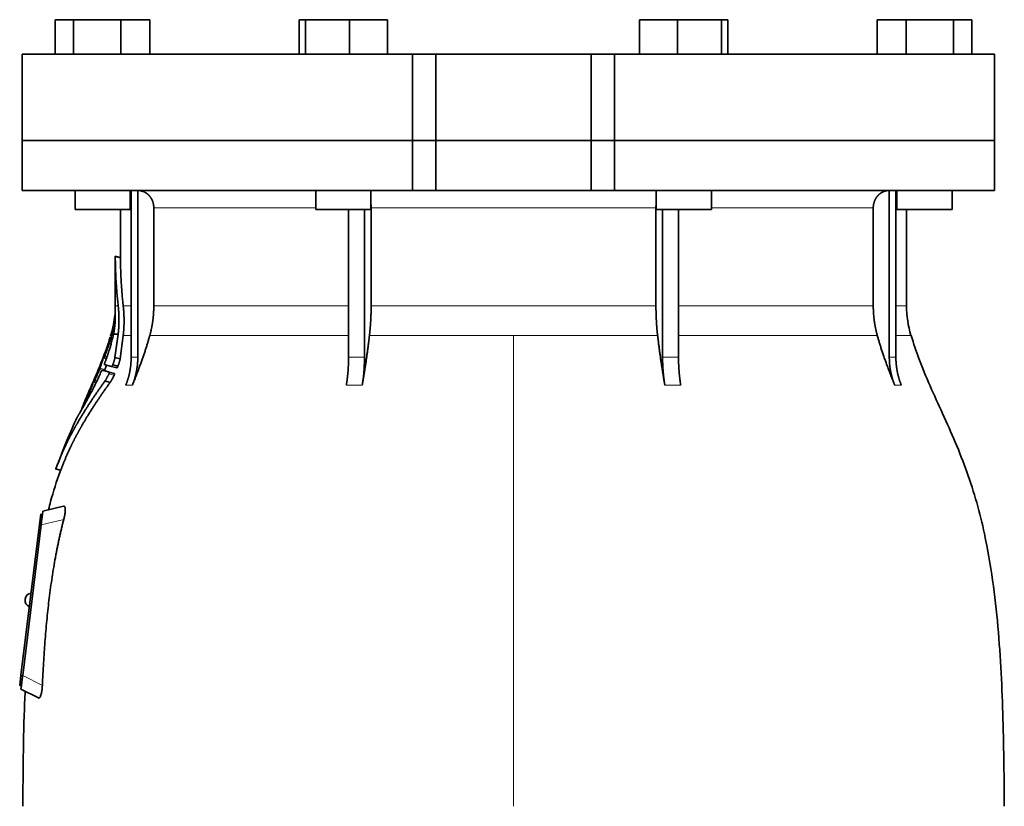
# Model space of a CAD drawing. Header units: millimetres. Extents: x 489 to 1364, y -1717 to 1594.
# Tile 26 of 30: x 496 to 781, y 858 to 1086. Entities that reach past the tile are written whole.
import ezdxf

# ---------------------------------------------------------------- set-up
doc = ezdxf.new("R2010")
doc.units = ezdxf.units.MM
doc.layers.add('VSI344-454_FLANG', color=7, linetype='Continuous')
doc.layers.add('VSI344-454_TESTA', color=7, linetype='Continuous')

# ---------------------------------------------------------------- blocks, each defined once
blk = doc.blocks.new('SE')
at = {"layer": 'VSI344-454_FLANG', "color": 7, "linetype": 'Continuous', "lineweight": 35}
for p, q in [((506.12, 1086.11), (506.12, 1076.11)), ((506.12, 1086.11), (511.43, 1086.11)), ((511.43, 1086.11), (511.43, 1076.11)), ((511.43, 1086.11), (525.16, 1086.11)), ((525.16, 1086.11), (525.16, 1076.11)), ((525.16, 1086.11), (533.6, 1086.11)), ((533.6, 1086.11), (533.6, 1076.11)), ((576.87, 1086.11), (576.87, 1076.11)), ((576.87, 1086.11), (578.68, 1086.11)), ((578.68, 1086.11), (578.68, 1076.11)), ((578.68, 1086.11), (591.48, 1086.11)), ((591.48, 1086.11), (591.48, 1076.11)), ((591.48, 1086.11), (602.48, 1086.11)), ((602.48, 1086.11), (602.48, 1076.11)), ((675.61, 1086.11), (675.61, 1076.11)), ((675.61, 1086.11), (686.6, 1086.11)), ((686.6, 1086.11), (686.6, 1076.11)), ((686.6, 1086.11), (699.4, 1086.11)), ((699.4, 1086.11), (699.4, 1076.11)), ((699.4, 1086.11), (701.21, 1086.11)), ((701.21, 1086.11), (701.21, 1076.11)), ((744.49, 1086.11), (744.49, 1076.11)), ((744.49, 1086.11), (752.92, 1086.11)), ((752.92, 1086.11), (752.92, 1076.11)), ((752.92, 1086.11), (766.66, 1086.11)), ((766.66, 1086.11), (766.66, 1076.11)), ((766.66, 1086.11), (771.96, 1086.11)), ((771.96, 1086.11), (771.96, 1076.11)), ((609.71, 1076.11), (496.54, 1076.11)), ((496.54, 1076.11), (496.54, 1051.11)), ((609.71, 1076.11), (616.54, 1076.11)), ((609.71, 1076.11), (609.71, 1051.11)), ((616.54, 1076.11), (661.54, 1076.11)), ((616.54, 1051.11), (616.54, 1076.11)), ((661.54, 1076.11), (668.37, 1076.11)), ((661.54, 1051.11), (661.54, 1076.11)), ((778.49, 1076.11), (668.37, 1076.11)), ((668.37, 1076.11), (668.37, 1051.11)), ((778.49, 1076.11), (778.49, 1051.11)), ((496.54, 1051.11), (609.71, 1051.11)), ((609.71, 1051.11), (616.54, 1051.11)), ((616.54, 1051.11), (661.54, 1051.11)), ((661.54, 1051.11), (668.37, 1051.11)), ((778.49, 1051.11), (668.37, 1051.11))]:
    blk.add_line(p, q, dxfattribs=at)
at = {"layer": 'VSI344-454_TESTA', "color": 7, "linetype": 'Continuous', "lineweight": 35}
for p, q in [((609.71, 1051.11), (496.54, 1051.11)), ((496.54, 1051.11), (496.54, 1036.61)), ((616.54, 1051.11), (609.71, 1051.11)), ((609.71, 1036.61), (609.71, 1051.11)), ((616.54, 1051.11), (661.54, 1051.11)), ((616.54, 1051.11), (616.54, 1036.61)), ((668.37, 1051.11), (661.54, 1051.11)), ((661.54, 1051.11), (661.54, 1036.61)), ((778.49, 1051.11), (668.37, 1051.11)), ((668.37, 1051.11), (668.37, 1036.61)), ((778.49, 1036.61), (778.49, 1051.11)), ((496.54, 1036.61), (609.71, 1036.61)), ((511.86, 1036.61), (511.86, 1031.11)), ((527.86, 1031.11), (527.86, 1036.61)), ((528.14, 1036.61), (528.14, 988.26)), ((530.06, 1036.61), (530.06, 988.26)), ((581.68, 1036.61), (581.68, 1031.11)), ((597.68, 1031.11), (597.68, 1036.61)), ((609.71, 1036.61), (616.54, 1036.61)), ((616.54, 1036.61), (661.54, 1036.61)), ((668.37, 1036.61), (661.54, 1036.61)), ((778.49, 1036.61), (668.37, 1036.61)), ((680.41, 1036.61), (680.41, 1031.11)), ((696.41, 1031.11), (696.41, 1036.61)), ((748.03, 1036.61), (748.03, 988.26)), ((749.94, 1036.61), (749.94, 988.26)), ((750.22, 1036.61), (750.22, 1031.11)), ((766.22, 1031.11), (766.22, 1036.61)), ((511.86, 1031.11), (527.86, 1031.11)), ((525.04, 1031.11), (525.04, 1017.12)), ((534.7, 1031.61), (534.7, 1003.17)), ((581.68, 1031.11), (597.68, 1031.11)), ((591.19, 1031.11), (591.19, 988.26)), ((595.81, 1031.11), (595.81, 988.26)), ((597.74, 1031.61), (597.74, 1003.17)), ((680.35, 1031.61), (680.35, 1003.17)), ((680.41, 1031.11), (696.41, 1031.11)), ((682.27, 1031.11), (682.27, 988.26)), ((686.89, 1031.11), (686.89, 988.26)), ((743.38, 1031.61), (743.38, 1003.17)), ((750.22, 1031.11), (766.22, 1031.11)), ((753.04, 1003.17), (753.04, 1031.11)), ((525.07, 1017.15), (523.52, 1017.56)), ((523.54, 1017.57), (523.54, 1003.17)), ((522.34, 995.04), (522.12, 994.38)), ((523.02, 994.99), (524.37, 994.99)), ((524.37, 994.99), (523.44, 988.23)), ((524.94, 987.83), (525.84, 994.56)), ((520.23, 988.1), (520.95, 987.91)), ((524.94, 987.84), (523.45, 988.24)), ((522.47, 985.58), (520.36, 986.15)), ((522.47, 985.58), (523.97, 985.18)), ((522.79, 986.07), (524.29, 985.66)), ((519.7, 984.55), (521.17, 984.16)), ((521.79, 983.98), (523.29, 983.58)), ((516.9, 980.7), (516.76, 980.36)), ((517.34, 981.11), (517.98, 980.94)), ((522.06, 981.01), (520.55, 981.41)), ((515.43, 977.28), (514.74, 975.71)), ((506.21, 955.91), (507.81, 955.48)), ((501.54, 939.8), (501.91, 942.78)), ((501.91, 942.78), (502.4, 942.72)), ((502.37, 942.45), (502.4, 942.72)), ((502.4, 942.72), (502.52, 943.72)), ((508.56, 945.11), (502.52, 943.72)), ((496.18, 896.13), (501.54, 939.8)), ((502.04, 939.74), (496.68, 896.08)), ((497.38, 918.21), (497.36, 918.08)), ((495.81, 893.15), (496.18, 896.13)), ((496.31, 893.09), (495.81, 893.15)), ((496.19, 892.11), (496.31, 893.09)), ((496.19, 892.11), (501.22, 889.54)), ((496.31, 893.09), (496.34, 893.37))]:
    blk.add_line(p, q, dxfattribs=at)
at = {"layer": 'VSI344-454_TESTA', "color": 4, "linetype": 'Continuous', "lineweight": 9}
for p, q in [((527.86, 1031.61), (528.01, 1031.61)), ((581.68, 1031.61), (534.7, 1031.61)), ((680.35, 1031.61), (597.74, 1031.61)), ((743.38, 1031.61), (696.41, 1031.61)), ((749.96, 1031.61), (750.22, 1031.61)), ((523.54, 1017.4), (525.04, 1017)), ((523.54, 1003.17), (524.38, 1003.17)), ((528.01, 1003.17), (525.84, 1003.17)), ((591.16, 1003.17), (534.7, 1003.17)), ((680.35, 1003.17), (597.74, 1003.17)), ((743.38, 1003.17), (686.9, 1003.17)), ((749.96, 1003.17), (753.04, 1003.17)), ((522.34, 994.99), (522.53, 994.99)), ((525.84, 994.56), (528.07, 994.56)), ((533.54, 994.56), (591.18, 994.56)), ((597.25, 994.56), (639.04, 994.56)), ((639.04, 994.56), (639.04, 858.14)), ((639.04, 994.56), (680.83, 994.56)), ((686.92, 994.56), (744.55, 994.56)), ((754.31, 994.56), (749.96, 994.56)), ((521.99, 992.85), (522.47, 992.73)), ((522.09, 993.2), (522.56, 993.07)), ((520.31, 988.33), (520.18, 988.37)), ((520.46, 988.56), (521.12, 988.38)), ((520.72, 989.68), (520.67, 989.69)), ((528.14, 988.26), (530.06, 988.26)), ((682.27, 988.26), (686.89, 988.26)), ((520.91, 987.79), (520.05, 988.02)), ((517.92, 982.69), (517.87, 982.7)), ((518.95, 984.76), (520.42, 984.37)), ((519.09, 985.11), (520.55, 984.72)), ((521.68, 983.45), (523.18, 983.04)), ((517.94, 980.86), (517.17, 981.06)), ((517.44, 981.38), (517.31, 981.41)), ((517.59, 981.56), (518.19, 981.4)), ((526.58, 980.2), (528.49, 980.2)), ((590.55, 980.2), (595.16, 980.2)), ((682.92, 980.2), (687.54, 980.2)), ((749.59, 980.2), (751.51, 980.2)), ((515.91, 977.78), (516.32, 977.67)), ((516.05, 978.13), (516.5, 978.01)), ((514.57, 975.32), (514.63, 975.3)), ((506.32, 956.03), (507.77, 955.64)), ((502.04, 939.74), (501.54, 939.8)), ((508.58, 941.26), (502.04, 939.74)), ((496.18, 896.13), (496.67, 896.07)), ((496.68, 896.08), (502.39, 893.17))]:
    blk.add_line(p, q, dxfattribs=at)
at = {"layer": 'VSI344-454_TESTA', "color": 7, "linetype": 'Continuous', "lineweight": 35}
for centre, radius, start, end in [((495.04, 1003.17), 28.5, 355.6589, 0), ((783.04, 1003.17), 30, 180, 196.6836), ((495.04, 1003.17), 28.5, 343.3164, 354.6737), ((499.36, 917.97), 2, 97.4775, 173), ((499.35, 917.84), 2, 173, 248.5225)]:
    blk.add_arc(centre, radius, start, end, dxfattribs=at)
for points, degree, knots in [([(534.7, 1031.61), (534.7, 1032.57), (534.37, 1033.47), (534.2, 1033.92), (533.96, 1034.32), (533.72, 1034.72), (533.42, 1035.06), (533.08, 1035.45), (532.67, 1035.75), (532.36, 1035.98), (532.01, 1036.15), (531.57, 1036.37), (531.11, 1036.48), (530.6, 1036.61), (530.07, 1036.61)], 2, [0, 0, 0, 0.25, 0.25, 0.375, 0.375, 0.5, 0.5, 0.642857, 0.642857, 0.75, 0.75, 0.875, 0.875, 1, 1, 1]), ([(748.02, 1036.61), (747.49, 1036.61), (746.98, 1036.48), (746.51, 1036.37), (746.08, 1036.15), (745.54, 1035.89), (745.08, 1035.48), (744.86, 1035.28), (744.66, 1035.06), (744.36, 1034.72), (744.12, 1034.32), (743.88, 1033.92), (743.72, 1033.47), (743.38, 1032.57), (743.38, 1031.61)], 2, [0, 0, 0, 0.125, 0.125, 0.25, 0.25, 0.416667, 0.416667, 0.5, 0.5, 0.625, 0.625, 0.75, 0.75, 1, 1, 1]), ([(523.54, 1017.4), (523.54, 1017.42), (523.54, 1017.45), (523.54, 1017.49), (523.54, 1017.52), (523.54, 1017.54), (523.54, 1017.55), (523.54, 1017.56), (523.54, 1017.55), (523.54, 1017.53)], 3, [0, 0, 0, 0, 0.0869281, 0.1705674, 0.2524773, 0.3343163, 0.417747, 0.5043405, 0.700726, 0.700726, 0.700726, 0.700726]), ([(525.04, 1017.15), (525.04, 1017.15), (525.04, 1017.15), (525.04, 1017.15), (525.04, 1017.12), (525.04, 1017.07), (525.04, 1017.02), (525.04, 1017)], 3, [0.4993634, 0.4993634, 0.4993634, 0.4993634, 0.5012743, 0.6248953, 0.748744, 0.8742682, 1, 1, 1, 1]), ([(524.38, 1003.17), (524.61, 1001.08), (524.61, 999.01), (524.61, 997.91), (524.54, 996.83), (524.48, 995.9), (524.37, 994.99)], 2, [0, 0, 0, 0.5, 0.5, 0.75, 0.75, 1, 1, 1]), ([(525.84, 994.56), (526.08, 996.63), (526.08, 998.78), (526.09, 1000.97), (525.84, 1003.17)], 2, [0, 0, 0, 0.5, 0.5, 1, 1, 1]), ([(533.54, 994.56), (534.12, 996.65), (534.41, 998.82), (534.7, 1000.99), (534.7, 1003.17)], 2, [0, 0, 0, 0.5, 0.5, 1, 1, 1]), ([(597.25, 994.56), (597.49, 996.65), (597.62, 998.82), (597.74, 1000.99), (597.74, 1003.17)], 2, [0, 0, 0, 0.5, 0.5, 1, 1, 1]), ([(680.35, 1003.17), (680.35, 1000.99), (680.47, 998.82), (680.59, 996.65), (680.83, 994.56)], 2, [0, 0, 0, 0.5, 0.5, 1, 1, 1]), ([(743.38, 1003.17), (743.38, 1000.99), (743.68, 998.82), (743.97, 996.65), (744.55, 994.56)], 2, [0, 0, 0, 0.5, 0.5, 1, 1, 1]), ([(523.41, 1000.38), (523.41, 1000.39), (523.41, 1000.42), (523.42, 1000.46), (523.42, 1000.49), (523.42, 1000.52), (523.42, 1000.52), (523.42, 1000.52)], 3, [0, 0, 0, 0, 0.168351, 0.334942, 0.502689, 0.751512, 1, 1, 1, 1]), ([(523.49, 998.51), (523.49, 998.57), (523.5, 998.7), (523.51, 998.87), (523.52, 999.03), (523.52, 999.17), (523.53, 999.29), (523.53, 999.41), (523.53, 999.51), (523.53, 999.6), (523.53, 999.68), (523.53, 999.75), (523.53, 999.81), (523.53, 999.86), (523.53, 999.9), (523.52, 1000.08), (523.52, 1000.35), (523.5, 1000.65), (523.48, 1000.91), (523.47, 1001.05), (523.47, 1001.07), (523.47, 1001.07)], 3, [0, 0, 0, 0, 0.0234084, 0.0454948, 0.0662673, 0.0857304, 0.103886, 0.1207337, 0.1362719, 0.1504979, 0.1634084, 0.1749999, 0.1852687, 0.1942113, 0.2018244, 0.2081053, 0.2931063, 0.3735012, 0.4491424, 0.5812047, 0.6494993, 0.6494993, 0.6494993, 0.6494993]), ([(523.02, 994.99), (523.04, 995.09), (523.08, 995.29), (523.14, 995.6), (523.19, 995.9), (523.25, 996.21), (523.29, 996.52), (523.34, 996.86), (523.38, 997.24), (523.43, 997.65), (523.46, 998.08), (523.48, 998.36), (523.49, 998.51)], 3, [0, 0, 0, 0, 0.075287, 0.152725, 0.232371, 0.314287, 0.398538, 0.485197, 0.598878, 0.722311, 0.855869, 1, 1, 1, 1]), ([(520.46, 986.58), (520.51, 986.71), (520.61, 986.96), (520.76, 987.35), (520.9, 987.74), (521.04, 988.12), (521.17, 988.5), (521.3, 988.88), (521.43, 989.26), (521.55, 989.63), (521.68, 990), (521.79, 990.37), (521.91, 990.74), (522.05, 991.2), (522.21, 991.76), (522.39, 992.41), (522.56, 993.07), (522.73, 993.72), (522.88, 994.36), (522.97, 994.78), (523.02, 994.99)], 3, [0, 0, 0, 0, 0.0436, 0.087048, 0.130354, 0.173526, 0.216573, 0.259505, 0.302334, 0.345068, 0.38772, 0.4303, 0.472822, 0.515297, 0.592533, 0.671051, 0.750942, 0.832313, 0.915286, 1, 1, 1, 1]), ([(533.54, 994.56), (533.45, 994.26), (533.28, 993.66), (533.01, 992.74), (532.72, 991.78), (532.41, 990.79), (532.07, 989.76), (531.71, 988.69), (531.32, 987.59), (530.91, 986.45), (530.48, 985.27), (530.02, 984.06), (529.54, 982.8), (529.03, 981.51), (528.67, 980.64), (528.49, 980.2)], 3, [0, 0, 0, 0, 0.060225, 0.123109, 0.188682, 0.256971, 0.328011, 0.401835, 0.478482, 0.557991, 0.640405, 0.725766, 0.814121, 0.905516, 1, 1, 1, 1]), ([(597.25, 994.56), (597.22, 994.26), (597.15, 993.66), (597.04, 992.74), (596.92, 991.78), (596.79, 990.79), (596.65, 989.76), (596.5, 988.69), (596.34, 987.59), (596.17, 986.45), (595.99, 985.27), (595.8, 984.06), (595.6, 982.81), (595.39, 981.51), (595.24, 980.64), (595.16, 980.2)], 3, [0, 0, 0, 0, 0.06022, 0.1231, 0.188669, 0.256956, 0.327994, 0.401817, 0.478464, 0.557974, 0.640389, 0.725753, 0.814111, 0.905511, 1, 1, 1, 1]), ([(682.92, 980.2), (682.84, 980.68), (682.68, 981.62), (682.45, 983.01), (682.24, 984.36), (682.04, 985.67), (681.85, 986.93), (681.67, 988.14), (681.5, 989.32), (681.35, 990.45), (681.2, 991.53), (681.07, 992.58), (680.95, 993.58), (680.87, 994.24), (680.83, 994.56)], 3, [0, 0, 0, 0, 0.102224, 0.200826, 0.295868, 0.387409, 0.475507, 0.560216, 0.641588, 0.719673, 0.794516, 0.86616, 0.934643, 1, 1, 1, 1]), ([(749.59, 980.2), (749.4, 980.68), (749.02, 981.62), (748.47, 983.01), (747.95, 984.36), (747.46, 985.67), (747, 986.93), (746.57, 988.14), (746.16, 989.32), (745.79, 990.45), (745.44, 991.53), (745.12, 992.58), (744.82, 993.58), (744.64, 994.24), (744.55, 994.56)], 3, [0, 0, 0, 0, 0.102224, 0.200826, 0.295868, 0.387409, 0.475507, 0.560216, 0.641588, 0.719673, 0.794516, 0.86616, 0.934643, 1, 1, 1, 1]), ([(781.38, 858.14), (781.35, 862.53), (781.28, 870.34), (781.04, 883.49), (780.52, 896.79), (779.61, 910.24), (778.12, 923.71), (776.05, 935.72), (773.5, 946.19), (770.63, 955.04), (767.25, 963.61), (763.53, 971.88), (759.86, 979.87), (756.59, 987.54), (755.12, 992.15), (754.35, 994.61)], 3, [0, 0, 0, 0, 0.084992, 0.17951, 0.274627, 0.370232, 0.466404, 0.563625, 0.629703, 0.695919, 0.761667, 0.826136, 0.888983, 0.950079, 1, 1, 1, 1]), ([(521.99, 992.85), (522, 992.88), (522.01, 992.92), (522.03, 992.98), (522.05, 993.05), (522.07, 993.12), (522.09, 993.17), (522.09, 993.2)], 3, [0, 0, 0, 0, 0.167837, 0.334108, 0.5018, 0.750897, 1, 1, 1, 1]), ([(520.05, 988.02), (520.05, 988.03), (520.06, 988.06), (520.08, 988.12), (520.11, 988.18), (520.14, 988.27), (520.16, 988.34), (520.18, 988.37)], 3, [0, 0, 0, 0, 0.164207, 0.326866, 0.491238, 0.745542, 1, 1, 1, 1]), ([(520.28, 988.22), (520.27, 988.2), (520.26, 988.17), (520.25, 988.14), (520.25, 988.12), (520.25, 988.1), (520.26, 988.09), (520.28, 988.13), (520.32, 988.2), (520.36, 988.3), (520.41, 988.42), (520.45, 988.51), (520.46, 988.56)], 3, [0, 0, 0, 0, 0.063279, 0.124964, 0.186389, 0.248902, 0.37582, 0.50344, 0.627237, 0.751955, 0.876448, 1, 1, 1, 1]), ([(520.67, 989.69), (520.68, 989.71), (520.69, 989.76), (520.72, 989.82), (520.74, 989.89), (520.77, 989.97), (520.81, 990.05), (520.84, 990.12), (520.86, 990.16), (520.86, 990.16), (520.86, 990.12), (520.84, 990.07), (520.83, 990.04)], 3, [0, 0, 0, 0, 0.062966, 0.124796, 0.186784, 0.250209, 0.375117, 0.49931, 0.626183, 0.752696, 0.875851, 1, 1, 1, 1]), ([(523.44, 988.23), (523.44, 988.19), (523.42, 988.09), (523.38, 987.93), (523.35, 987.77), (523.3, 987.6), (523.25, 987.43), (523.2, 987.25), (523.14, 987.06), (523.08, 986.87), (523.02, 986.68), (522.95, 986.48), (522.87, 986.27), (522.82, 986.13), (522.79, 986.07)], 3, [0, 0, 0, 0, 0.077144, 0.155351, 0.234641, 0.315035, 0.39655, 0.479206, 0.563019, 0.648006, 0.734183, 0.821564, 0.910165, 1, 1, 1, 1]), ([(526.58, 980.2), (527.35, 982.1), (527.75, 984.14), (528.14, 986.18), (528.14, 988.26)], 2, [0, 0, 0, 0.500132, 0.500132, 1, 1, 1]), ([(530.06, 988.25), (530.06, 986.18), (529.66, 984.14), (529.27, 982.1), (528.49, 980.2)], 2, [0, 0, 0, 0.499849, 0.499849, 1, 1, 1]), ([(590.55, 980.2), (590.87, 982.1), (591.03, 984.14), (591.19, 986.18), (591.19, 988.26)], 2, [0, 0, 0, 0.500133, 0.500133, 1, 1, 1]), ([(595.81, 988.26), (595.81, 986.18), (595.65, 984.14), (595.49, 982.1), (595.16, 980.2)], 2, [0, 0, 0, 0.499868, 0.499868, 1, 1, 1]), ([(682.92, 980.2), (682.6, 982.1), (682.44, 984.14), (682.27, 986.18), (682.27, 988.26)], 2, [0, 0, 0, 0.5, 0.5, 1, 1, 1]), ([(686.89, 988.26), (686.89, 986.18), (687.06, 984.14), (687.22, 982.1), (687.54, 980.2)], 2, [0, 0, 0, 0.5, 0.5, 1, 1, 1]), ([(749.59, 980.2), (748.82, 982.1), (748.42, 984.14), (748.03, 986.18), (748.03, 988.26)], 2, [0, 0, 0, 0.500132, 0.500132, 1, 1, 1]), ([(749.94, 988.26), (749.94, 986.18), (750.34, 984.14), (750.73, 982.1), (751.51, 980.2)], 2, [0, 0, 0, 0.499868, 0.499868, 1, 1, 1]), ([(520.46, 986.58), (520.45, 986.55), (520.44, 986.51), (520.41, 986.44), (520.39, 986.38), (520.38, 986.32), (520.36, 986.25), (520.34, 986.17), (520.35, 986.15), (520.36, 986.15)], 3, [0, 0, 0, 0, 0.102907, 0.202298, 0.30042, 0.399604, 0.502115, 0.750474, 1, 1, 1, 1]), ([(520.55, 984.72), (520.65, 985.04), (520.79, 985.46), (520.93, 985.88), (520.96, 985.98)], 3, [0, 0, 0, 0, 0.3333333, 0.4372298, 0.4372298, 0.4372298, 0.4372298]), ([(522.47, 985.58), (522.47, 985.58), (522.48, 985.58), (522.5, 985.59), (522.53, 985.61), (522.55, 985.63), (522.58, 985.67), (522.62, 985.73), (522.68, 985.81), (522.74, 985.94), (522.77, 986.02), (522.79, 986.07)], 3, [0, 0, 0, 0, 0.086868, 0.170562, 0.252673, 0.334884, 0.418871, 0.50621, 0.674735, 0.834793, 1, 1, 1, 1]), ([(524.29, 985.66), (524.29, 985.64), (524.27, 985.6), (524.24, 985.53), (524.21, 985.46), (524.16, 985.38), (524.12, 985.31), (524.07, 985.25), (524.03, 985.2), (523.99, 985.18), (523.98, 985.18), (523.97, 985.18)], 3, [0, 0, 0, 0, 0.081418, 0.162667, 0.245387, 0.369019, 0.494297, 0.620472, 0.74628, 0.873568, 1, 1, 1, 1]), ([(524.29, 985.66), (524.32, 985.73), (524.37, 985.85), (524.44, 986.04), (524.5, 986.23), (524.56, 986.41), (524.62, 986.59), (524.68, 986.76), (524.73, 986.93), (524.77, 987.09), (524.81, 987.25), (524.85, 987.41), (524.89, 987.56), (524.92, 987.7), (524.93, 987.79), (524.94, 987.83)], 3, [0, 0, 0, 0, 0.082904, 0.164766, 0.245597, 0.325409, 0.404213, 0.482023, 0.558851, 0.634711, 0.709616, 0.783583, 0.856625, 0.928759, 1, 1, 1, 1]), ([(513.97, 973.4), (514.08, 973.6), (514.31, 974.01), (514.7, 974.71), (515.15, 975.51), (515.74, 976.59), (516.47, 977.94), (517.24, 979.45), (518, 980.98), (518.73, 982.51), (519.23, 983.62), (519.47, 984.16)], 3, [0, 0, 0, 0, 0.076554, 0.158421, 0.245571, 0.341174, 0.489368, 0.630596, 0.738412, 0.875199, 1, 1, 1, 1]), ([(517.87, 982.7), (517.88, 982.73), (517.9, 982.77), (517.93, 982.84), (517.96, 982.9), (517.99, 982.98), (518.03, 983.06), (518.07, 983.13), (518.09, 983.17), (518.09, 983.16), (518.08, 983.12), (518.06, 983.07), (518.05, 983.04)], 3, [0, 0, 0, 0, 0.06381, 0.126263, 0.188678, 0.252375, 0.378548, 0.504124, 0.629235, 0.754264, 0.876896, 1, 1, 1, 1]), ([(518.95, 984.76), (518.96, 984.78), (518.98, 984.82), (519.01, 984.89), (519.03, 984.96), (519.06, 985.04), (519.08, 985.09), (519.09, 985.11)], 3, [0, 0, 0, 0, 0.168526, 0.335046, 0.503023, 0.75174, 1, 1, 1, 1]), ([(519.7, 984.55), (519.7, 984.55), (519.69, 984.55), (519.68, 984.54), (519.66, 984.53), (519.64, 984.5), (519.61, 984.45), (519.58, 984.39), (519.54, 984.32), (519.5, 984.24), (519.48, 984.18), (519.47, 984.16)], 3, [0, 0, 0, 0, 0.082967, 0.165673, 0.249342, 0.373952, 0.499349, 0.624786, 0.749741, 0.875167, 1, 1, 1, 1]), ([(520.55, 984.72), (520.55, 984.7), (520.54, 984.67), (520.52, 984.62), (520.49, 984.55), (520.46, 984.47), (520.43, 984.4), (520.42, 984.37)], 3, [0, 0, 0, 0, 0.163722, 0.326003, 0.490132, 0.74473, 1, 1, 1, 1]), ([(521.68, 983.45), (521.64, 983.37), (521.58, 983.23), (521.47, 983.01), (521.36, 982.79), (521.25, 982.57), (521.12, 982.34), (520.99, 982.1), (520.85, 981.86), (520.7, 981.62), (520.61, 981.48), (520.55, 981.41)], 3, [0, 0, 0, 0, 0.094258, 0.191243, 0.290639, 0.392138, 0.495456, 0.611681, 0.734498, 0.863817, 1, 1, 1, 1]), ([(521.68, 983.45), (521.69, 983.47), (521.71, 983.51), (521.73, 983.57), (521.76, 983.65), (521.79, 983.73), (521.81, 983.81), (521.82, 983.88), (521.82, 983.93), (521.81, 983.97), (521.8, 983.98), (521.79, 983.98)], 3, [0, 0, 0, 0, 0.08401, 0.16737, 0.251806, 0.374676, 0.49698, 0.619813, 0.743838, 0.872043, 1, 1, 1, 1]), ([(522.06, 981.01), (522.08, 981.04), (522.12, 981.1), (522.19, 981.2), (522.26, 981.31), (522.33, 981.41), (522.39, 981.52), (522.45, 981.63), (522.52, 981.74), (522.58, 981.84), (522.68, 982.03), (522.83, 982.31), (523.01, 982.68), (523.13, 982.92), (523.18, 983.04)], 3, [0, 0, 0, 0, 0.061739, 0.122065, 0.181064, 0.238788, 0.295265, 0.350503, 0.404493, 0.457217, 0.508649, 0.678163, 0.842407, 1, 1, 1, 1]), ([(523.29, 983.58), (523.3, 983.58), (523.3, 983.57), (523.31, 983.56), (523.32, 983.53), (523.32, 983.48), (523.31, 983.41), (523.29, 983.33), (523.26, 983.24), (523.22, 983.14), (523.2, 983.07), (523.18, 983.04)], 3, [0, 0, 0, 0, 0.085449, 0.170198, 0.255947, 0.379765, 0.502454, 0.624681, 0.747679, 0.874067, 1, 1, 1, 1]), ([(520.55, 981.41), (518.27, 978.23), (516.4, 975.41), (514.28, 972.19), (512.56, 969.21), (511.63, 967.59), (510.79, 966.02), (509.91, 964.36), (509.13, 962.7), (507.55, 959.37), (506.32, 956.03)], 2, [0, 0, 0, 0.25, 0.25, 0.5, 0.5, 0.625, 0.625, 0.75, 0.75, 1, 1, 1]), ([(507.77, 955.64), (509, 958.97), (510.59, 962.3), (511.37, 963.94), (512.25, 965.59), (513.07, 967.14), (513.99, 968.73), (515.72, 971.72), (517.85, 974.95), (519.75, 977.81), (522.06, 981.01)], 2, [0, 0, 0, 0.25, 0.25, 0.375, 0.375, 0.5, 0.5, 0.75, 0.75, 1, 1, 1]), ([(517.17, 981.06), (517.17, 981.08), (517.19, 981.11), (517.21, 981.16), (517.23, 981.23), (517.27, 981.31), (517.3, 981.38), (517.31, 981.41)], 3, [0, 0, 0, 0, 0.16391, 0.326464, 0.490836, 0.745226, 1, 1, 1, 1]), ([(517.39, 981.22), (517.38, 981.2), (517.36, 981.14), (517.35, 981.09), (517.38, 981.11), (517.45, 981.26), (517.53, 981.42), (517.57, 981.51), (517.59, 981.56)], 3, [0, 0, 0, 0, 0.123664, 0.246411, 0.497463, 0.746927, 0.873761, 1, 1, 1, 1]), ([(515.91, 977.78), (515.92, 977.8), (515.94, 977.85), (515.96, 977.91), (515.99, 977.98), (516.03, 978.06), (516.04, 978.1), (516.05, 978.13)], 3, [0, 0, 0, 0, 0.168888, 0.335732, 0.503899, 0.752326, 1, 1, 1, 1]), ([(514.57, 975.32), (514.57, 975.33), (514.58, 975.35), (514.6, 975.39), (514.62, 975.44), (514.65, 975.5), (514.68, 975.59), (514.72, 975.67), (514.74, 975.71)], 3, [0, 0, 0, 0, 0.125105, 0.248501, 0.372119, 0.497878, 0.748605, 1, 1, 1, 1]), ([(512.4, 970.75), (512.4, 970.75), (512.41, 970.75), (512.42, 970.76), (512.43, 970.79), (512.45, 970.82), (512.48, 970.86), (512.51, 970.91), (512.55, 970.98), (512.59, 971.05), (512.65, 971.13), (512.71, 971.24), (512.79, 971.38), (512.9, 971.56), (513.02, 971.76), (513.16, 971.99), (513.31, 972.25), (513.42, 972.45), (513.48, 972.54)], 3, [0, 0, 0, 0, 0.054166, 0.108282, 0.162323, 0.21627, 0.270104, 0.323807, 0.377367, 0.430771, 0.48401, 0.53708, 0.613609, 0.690347, 0.767307, 0.844527, 0.922063, 1, 1, 1, 1]), ([(513.45, 972.53), (513.42, 972.48), (513.36, 972.37), (513.27, 972.22), (513.19, 972.08), (513.11, 971.94), (513.04, 971.82), (512.97, 971.7), (512.91, 971.59), (512.84, 971.49), (512.79, 971.39), (512.74, 971.3), (512.67, 971.19), (512.6, 971.07), (512.52, 970.95), (512.47, 970.86), (512.43, 970.79), (512.41, 970.75), (512.41, 970.75), (512.4, 970.75)], 3, [0, 0, 0, 0, 0.042969, 0.08578, 0.128454, 0.171009, 0.21346, 0.255821, 0.298104, 0.340321, 0.382478, 0.424584, 0.466644, 0.554492, 0.642779, 0.731504, 0.820647, 0.910165, 1, 1, 1, 1]), ([(513.45, 972.53), (513.46, 972.54), (513.47, 972.56), (513.49, 972.6), (513.51, 972.65), (513.54, 972.71), (513.59, 972.8), (513.64, 972.92), (513.7, 973.03), (513.74, 973.14), (513.78, 973.24), (513.8, 973.29), (513.81, 973.31)], 3, [0, 0, 0, 0, 0.064055, 0.126997, 0.189862, 0.253688, 0.381042, 0.508557, 0.632366, 0.756188, 0.878525, 1, 1, 1, 1]), ([(513.82, 973.27), (513.81, 973.26), (513.8, 973.23), (513.78, 973.19), (513.76, 973.14), (513.74, 973.08), (513.7, 972.99), (513.65, 972.88), (513.6, 972.78), (513.55, 972.69), (513.51, 972.6), (513.49, 972.56), (513.48, 972.54)], 3, [0, 0, 0, 0, 0.062493, 0.124501, 0.186876, 0.250458, 0.374582, 0.4995, 0.624366, 0.748976, 0.875076, 1, 1, 1, 1]), ([(513.97, 973.4), (513.96, 973.39), (513.95, 973.37), (513.92, 973.33), (513.9, 973.31), (513.9, 973.32), (513.91, 973.36), (513.93, 973.43), (513.97, 973.53), (514.02, 973.63), (514.05, 973.72), (514.07, 973.76), (514.08, 973.78)], 3, [0, 0, 0, 0, 0.063173, 0.126669, 0.25139, 0.374624, 0.497229, 0.620048, 0.744161, 0.870712, 0.935536, 1, 1, 1, 1]), ([(507.74, 955.52), (507.68, 955.38), (506.58, 952.57), (505.25, 948.44), (504.39, 944.94), (504.18, 944.07)], 3, [0, 0, 0, 0, 0.036304, 0.797578, 1, 1, 1, 1]), ([(506.32, 956.03), (506.31, 956.02), (506.3, 955.99), (506.29, 955.95), (506.28, 955.92), (506.27, 955.9), (506.27, 955.89), (506.27, 955.9), (506.28, 955.92), (506.3, 955.97), (506.31, 956.01), (506.32, 956.03)], 3, [0, 0, 0, 0, 0.083882, 0.167351, 0.251899, 0.376428, 0.501233, 0.625666, 0.750014, 0.87532, 1, 1, 1, 1]), ([(507.77, 955.64), (507.77, 955.63), (507.76, 955.6), (507.74, 955.56), (507.73, 955.53), (507.72, 955.51), (507.72, 955.5), (507.72, 955.5)], 3, [0, 0, 0, 0, 0.0843796, 0.168281, 0.253219, 0.3781846, 0.5009475, 0.5009475, 0.5009475, 0.5009475]), ([(508.56, 945.11), (508.58, 945.12), (508.62, 945.12), (508.67, 945.12), (508.72, 945.11), (508.78, 945.07), (508.85, 945.01), (508.91, 944.9), (508.96, 944.75), (509.01, 944.52), (509.04, 944.14), (509.01, 943.57), (508.95, 943), (508.86, 942.5), (508.78, 942.1), (508.69, 941.68), (508.62, 941.4), (508.58, 941.26)], 3, [0, 0, 0, 0, 0.03415, 0.067958, 0.101516, 0.134917, 0.197958, 0.259657, 0.318285, 0.37658, 0.490339, 0.607904, 0.728718, 0.794673, 0.861368, 0.929571, 1, 1, 1, 1]), ([(508.58, 941.26), (508.49, 940.89), (508.3, 940.15), (508.02, 939.04), (507.76, 937.91), (507.49, 936.76), (507.24, 935.59), (506.98, 934.42), (506.74, 933.22), (506.5, 932.01), (506.27, 930.79), (505.77, 928.06), (505.06, 923.72), (504.28, 917.85), (503.64, 911.84), (503.21, 906.85), (502.91, 902.76), (502.72, 899.65), (502.54, 896.44), (502.44, 894.27), (502.39, 893.17)], 3, [0, 0, 0, 0, 0.02336, 0.047015, 0.070963, 0.095203, 0.119731, 0.144544, 0.169639, 0.195013, 0.220662, 0.246585, 0.366346, 0.49242, 0.612327, 0.739264, 0.80163, 0.865878, 0.932007, 1, 1, 1, 1]), ([(497.42, 891.5), (497.35, 890.28), (497.02, 884.32), (496.86, 872.57), (496.75, 863.4), (496.71, 858.14)], 3, [0, 0, 0, 0, 0.099906, 0.570416, 1, 1, 1, 1]), ([(502.39, 893.17), (502.38, 893.1), (502.38, 892.96), (502.36, 892.75), (502.35, 892.55), (502.33, 892.28), (502.29, 891.96), (502.24, 891.6), (502.18, 891.26), (502.1, 890.84), (501.97, 890.38), (501.8, 889.94), (501.65, 889.7), (501.52, 889.57), (501.42, 889.52), (501.32, 889.5), (501.25, 889.53), (501.22, 889.54)], 3, [0, 0, 0, 0, 0.033557, 0.066787, 0.099773, 0.132599, 0.195864, 0.258046, 0.318335, 0.378144, 0.495718, 0.614111, 0.73627, 0.799835, 0.864479, 0.931713, 1, 1, 1, 1])]:
    blk.add_open_spline(points, degree=degree, knots=knots, dxfattribs=at)
for points, degree in [([(597.74, 1031.61), (597.74, 1032.03), (597.71, 1032.44)], 2), ([(680.37, 1032.44), (680.35, 1032.03), (680.35, 1031.61)], 2), ([(523.54, 1017.4), (523.57, 1010.36), (524.38, 1003.17)], 2), ([(525.84, 1003.17), (525.07, 1010.16), (525.04, 1017)], 2), ([(523.41, 1000.38), (523.36, 999.76), (523.22, 998.54), (522.92, 996.75), (522.67, 995.57), (522.53, 994.99)], 3), ([(516.9, 980.7), (518.89, 985.21), (520.68, 989.63), (522.07, 994.09)], 3), ([(522.53, 994.99), (522.46, 994.69), (522.31, 994.09), (522.17, 993.49), (522.09, 993.2)], 3), ([(521.99, 992.85), (521.84, 992.38), (521.51, 991.44), (521.01, 990), (520.65, 989.04), (520.46, 988.56)], 3), ([(520.67, 989.69), (520.59, 989.47), (520.43, 989.03), (520.26, 988.59), (520.18, 988.37)], 3), ([(520.28, 988.22), (520.34, 988.42), (520.46, 988.82), (520.65, 989.43), (520.77, 989.83), (520.83, 990.04)], 3), ([(520.05, 988.02), (519.94, 987.69), (519.72, 987.04), (519.4, 986.07), (519.19, 985.43), (519.09, 985.11)], 3), ([(517.87, 982.7), (517.78, 982.49), (517.59, 982.06), (517.41, 981.63), (517.31, 981.41)], 3), ([(517.39, 981.22), (517.46, 981.43), (517.61, 981.83), (517.83, 982.44), (517.98, 982.84), (518.05, 983.04)], 3), ([(518.95, 984.76), (518.81, 984.4), (518.51, 983.7), (518.06, 982.63), (517.75, 981.92), (517.59, 981.56)], 3), ([(519.7, 984.55), (519.87, 984.51), (520.25, 984.4), (520.95, 984.21), (521.49, 984.06), (521.79, 983.98)], 3), ([(523.29, 983.58), (522.99, 983.66), (522.44, 983.81), (521.73, 984.01), (521.35, 984.11), (521.17, 984.16)], 3), ([(513.82, 973.27), (514.13, 974.08), (514.76, 975.68), (515.74, 978.04), (516.42, 979.59), (516.76, 980.36)], 3), ([(517.17, 981.06), (517.04, 980.74), (516.79, 980.09), (516.42, 979.11), (516.17, 978.46), (516.05, 978.13)], 3), ([(515.91, 977.78), (515.71, 977.34), (515.31, 976.46), (514.7, 975.13), (514.29, 974.23), (514.08, 973.78)], 3), ([(514.57, 975.32), (514.48, 975.1), (514.3, 974.65), (514.05, 973.98), (513.89, 973.53), (513.81, 973.31)], 3), ([(512.43, 970.75), (510.57, 966.84), (508.52, 961.9), (506.29, 955.91)], 3), ([(502.04, 939.74), (502.23, 941.32), (502.37, 942.45)], 2), ([(496.34, 893.37), (496.48, 894.5), (496.68, 896.08)], 2)]:
    blk.add_open_spline(points, degree=degree, dxfattribs=at)
at = {"layer": 'VSI344-454_TESTA', "color": 4, "linetype": 'Continuous', "lineweight": 9}
for points in [[(591.19, 988.26), (591.19, 988.26), (591.19, 988.26), (591.19, 988.26), (591.97, 988.29), (593.51, 988.33), (595.05, 988.29), (595.81, 988.26), (595.81, 988.26), (595.81, 988.26), (595.81, 988.26)], [(748.03, 988.26), (748.03, 988.26), (748.03, 988.26), (748.03, 988.26), (748.35, 988.29), (748.99, 988.33), (749.62, 988.29), (749.94, 988.26), (749.94, 988.26), (749.94, 988.26), (749.94, 988.26)]]:
    blk.add_open_spline(points, degree=3, knots=[0, 0, 0, 0, 0.000018, 0.000018, 0.000018, 0.5, 0.999982, 0.999982, 0.999982, 1, 1, 1, 1], dxfattribs=at)

msp = doc.modelspace()

# ---------------------------------------------------------------- block references
msp.add_blockref('SE', (0, 0))

doc.saveas('drawing.dxf')
